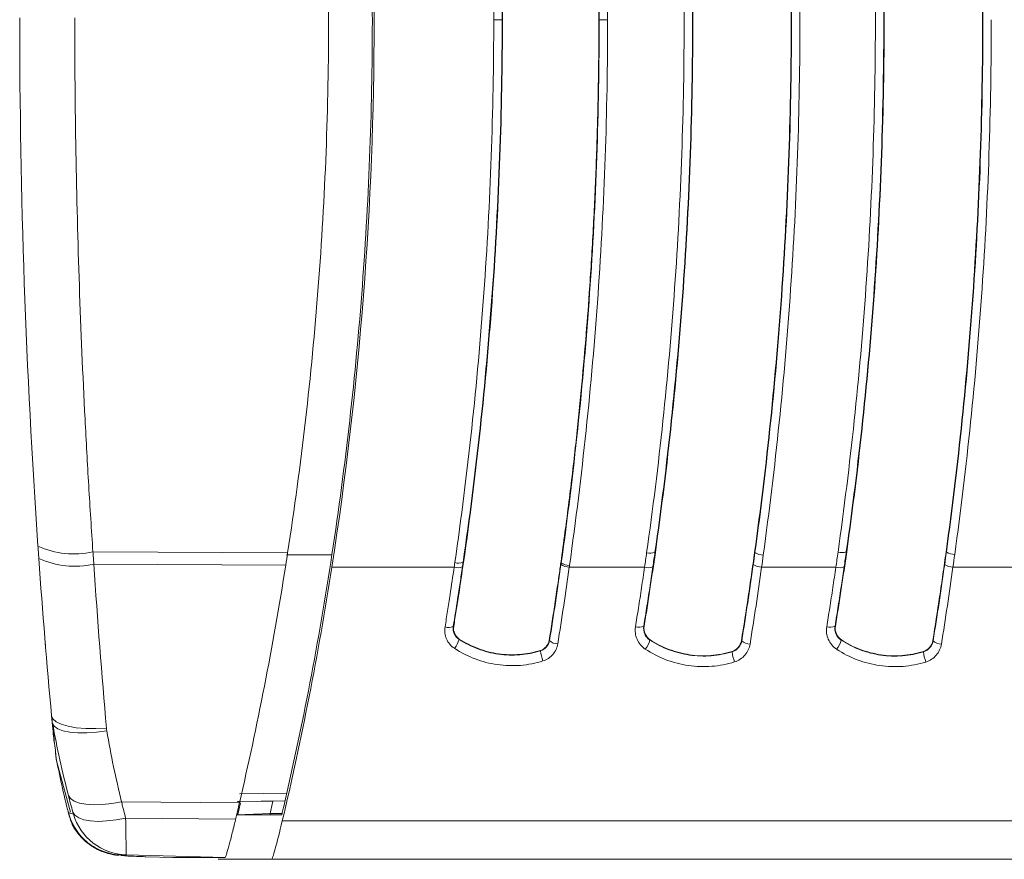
# Model space of a CAD drawing. Header units: millimetres. Extents: x 97 to 538, y 57 to 365.
# Tile 25 of 42: x 343 to 366, y 325 to 345. Entities that reach past the tile are written whole.
import ezdxf

# ---------------------------------------------------------------- set-up
doc = ezdxf.new("R2010")
doc.units = ezdxf.units.MM

msp = doc.modelspace()

# ---------------------------------------------------------------- linework, layer by layer
at = {"color": 7, "linetype": 'Continuous', "lineweight": 15}
for p, q in [((354.02, 345.203), (353.82, 345.203)), ((354.02, 345.203), (354.028, 345.203)), ((356.337, 345.203), (356.329, 345.203)), ((356.537, 345.203), (356.337, 345.203)), ((344.258, 332.513), (348.904, 332.493)), ((348.877, 332.442), (349.965, 332.445)), ((357.667, 332.5), (357.676, 332.498)), ((360.053, 332.498), (360.044, 332.499)), ((362.232, 332.514), (362.241, 332.513)), ((364.621, 332.512), (364.612, 332.513)), ((344.278, 332.219), (348.859, 332.198)), ((353.09, 332.263), (353.099, 332.261)), ((355.431, 332.253), (355.422, 332.254)), ((352.877, 332.149), (349.958, 332.149)), ((357.42, 332.149), (355.623, 332.149)), ((361.983, 332.149), (360.211, 332.149)), ((366.551, 332.149), (364.777, 332.149)), ((352.856, 330.737), (352.865, 330.736)), ((357.399, 330.741), (357.408, 330.739)), ((361.963, 330.741), (361.971, 330.739)), ((343.118, 330.39), (343.13, 330.238)), ((352.997, 330.435), (352.993, 330.429)), ((355.143, 330.4), (355.151, 330.399)), ((357.55, 330.417), (357.546, 330.411)), ((359.73, 330.397), (359.738, 330.395)), ((362.114, 330.416), (362.109, 330.41)), ((364.296, 330.397), (364.304, 330.395)), ((354.936, 330.153), (354.934, 330.16)), ((359.507, 330.131), (359.505, 330.139)), ((364.072, 330.13), (364.07, 330.137)), ((343.379, 327.583), (343.354, 327.855)), ((343.375, 327.634), (343.375, 327.633)), ((343.375, 327.633), (343.378, 327.603)), ((343.38, 327.562), (343.722, 326.305)), ((347.753, 326.741), (348.881, 326.761)), ((344.939, 326.555), (347.754, 326.528)), ((348.841, 326.578), (347.702, 326.558)), ((347.782, 326.528), (347.716, 326.247)), ((348.548, 326.567), (348.482, 326.233)), ((345.039, 326.166), (347.662, 326.14)), ((348.497, 326.275), (347.687, 326.246)), ((388.087, 326.096), (348.776, 326.096)), ((345.051, 325.29), (347.412, 325.228)), ((347.41, 325.227), (345.051, 325.289)), ((345.52, 325.244), (346.177, 325.227)), ((347.245, 325.183), (348.521, 325.183)), ((348.521, 325.183), (388.094, 325.183))]:
    msp.add_line(p, q, dxfattribs=at)
at = {"color": 7, "linetype": 'Continuous', "lineweight": 15, "flags": 128}
for points in [[(343.272, 328.605), (343.303, 328.53), (343.381, 328.461), (343.504, 328.402), (343.666, 328.355), (343.862, 328.321), (344.086, 328.302), (344.328, 328.298), (344.581, 328.309)], [(343.297, 328.423), (343.337, 328.354), (343.42, 328.295), (343.544, 328.249), (343.705, 328.216), (343.896, 328.2), (344.113, 328.198), (344.346, 328.213), (344.589, 328.243)], [(343.672, 326.706), (343.721, 326.631), (343.809, 326.569), (343.934, 326.523), (344.092, 326.494), (344.277, 326.482), (344.485, 326.489), (344.708, 326.513), (344.939, 326.555)], [(347.73, 326.558), (347.781, 326.559), (348.549, 326.572)], [(343.667, 326.29), (343.667, 326.29), (343.673, 326.295), (343.673, 326.295), (343.673, 326.295)], [(343.779, 326.31), (343.83, 326.234), (343.919, 326.172), (344.044, 326.126), (344.201, 326.098), (344.385, 326.087), (344.59, 326.096), (344.81, 326.122), (345.039, 326.166)]]:
    msp.add_lwpolyline(points, dxfattribs=at)
at = {"color": 7, "linetype": 'Continuous', "lineweight": 15}
for centre, radius, start, end in [((343.808, 334.577), 2.113, 245.94, 282.302), ((357.559, 332.805), 0.324, 253.9003, 289.468), ((360.248, 332.778), 0.342, 235.1183, 270.4683), ((362.124, 332.82), 0.324, 253.9128, 289.449), ((364.816, 332.793), 0.342, 235.1566, 270.466), ((343.829, 334.242), 2.072, 245.4354, 282.536), ((352.982, 332.563), 0.319, 253.6412, 289.7909), ((355.621, 332.485), 0.336, 234.4084, 270.4368), ((355.626, 332.527), 0.337, 234.5086, 270.4423), ((360.208, 332.485), 0.336, 234.413, 270.4466), ((364.774, 332.485), 0.336, 234.4167, 270.4448), ((352.966, 332.453), 0.317, 253.5242, 289.9323), ((357.509, 332.453), 0.317, 253.5165, 289.9251), ((362.073, 332.453), 0.317, 253.514, 289.9275), ((352.742, 330.969), 0.258, 251.1861, 296.196), ((357.286, 330.973), 0.258, 251.1786, 296.1734), ((361.849, 330.973), 0.258, 251.1786, 296.1734), ((352.502, 330.542), 0.504, 319.1272, 346.9917), ((355.341, 330.588), 0.268, 224.7549, 271.4748), ((357.056, 330.524), 0.502, 319.0618, 347.0228), ((359.929, 330.584), 0.268, 224.7442, 271.4869), ((361.62, 330.522), 0.502, 319.0598, 347.028), ((364.495, 330.584), 0.268, 224.7466, 271.4882), ((355.832, 330.243), 0.9, 185.6867, 201.6137), ((360.403, 330.22), 0.9, 185.6462, 201.5891), ((364.968, 330.219), 0.9, 185.6447, 201.589), ((362.568, 331.205), 19.522, 190.5417, 194.5663), ((345.087, 326.641), 1.351, 196.4589, 268.4611), ((345.086, 326.638), 1.349, 196.3414, 268.4901)]:
    msp.add_arc(centre, radius, start, end, dxfattribs=at)
for points, knots in [([(349.908, 358.31), (350.239, 356.189), (350.491, 354.047), (350.746, 350.804), (350.811, 349.718), (350.899, 347.547), (350.922, 346.46), (350.926, 344.284), (350.907, 343.193), (350.828, 341.024), (350.767, 339.943), (350.525, 336.713), (350.283, 334.576), (349.961, 332.454)], [0, 0, 0, 0, 0.25, 0.25, 0.375, 0.375, 0.5, 0.5, 0.625, 0.625, 0.75, 0.75, 1, 1, 1, 1]), ([(349.958, 332.149), (350.627, 336.452), (350.965, 340.788), (350.968, 346.249), (350.948, 347.344), (350.864, 349.537), (350.801, 350.638), (350.546, 353.931), (350.293, 356.104), (349.958, 358.256)], [0, 0, 0, 0, 0.5, 0.5, 0.625, 0.625, 0.75, 0.75, 1, 1, 1, 1]), ([(348.904, 332.493), (349.065, 333.54), (349.207, 334.592), (349.451, 336.708), (349.553, 337.773), (349.799, 340.972), (349.881, 343.111), (349.88, 345.791), (349.875, 346.327), (349.855, 347.4), (349.839, 347.938), (349.778, 349.546), (349.716, 350.614), (349.471, 353.805), (349.226, 355.916), (348.904, 358.01)], [0, 0, 0, 0, 0.00322219, 0.00322219, 0.00644437, 0.00644437, 0.01288875, 0.01288875, 0.01449984, 0.01449984, 0.01611093, 0.01611093, 0.01933312, 0.01933312, 0.02577749, 0.02577749, 0.02577749, 0.02577749]), ([(353.82, 345.203), (353.82, 347.38), (353.741, 349.554), (353.43, 353.878), (353.198, 356.026), (352.892, 358.148)], [0, 0, 0, 0, 0.5, 0.5, 1, 1, 1, 1]), ([(353.09, 358.142), (353.396, 356.022), (353.629, 353.874), (353.941, 349.552), (354.02, 347.379), (354.02, 345.203)], [0, 0, 0, 0, 0.5, 0.5, 1, 1, 1, 1]), ([(354.028, 345.203), (354.028, 347.38), (353.95, 349.554), (353.638, 353.877), (353.405, 356.024), (353.099, 358.144)], [0, 0, 0, 0, 0.5, 0.5, 1, 1, 1, 1]), ([(355.422, 358.151), (355.456, 357.904), (355.525, 357.405), (355.622, 356.646), (355.716, 355.869), (355.804, 355.074), (355.887, 354.261), (355.965, 353.43), (356.037, 352.581), (356.112, 351.576), (356.185, 350.419), (356.25, 349.116), (356.295, 347.812), (356.324, 346.507), (356.327, 345.637), (356.329, 345.203)], [0, 0, 0, 0, 0.05814, 0.117525, 0.178154, 0.240027, 0.303143, 0.367503, 0.433106, 0.499953, 0.600123, 0.700209, 0.800215, 0.900143, 1, 1, 1, 1]), ([(355.629, 358.215), (355.928, 356.081), (356.156, 353.924), (356.461, 349.577), (356.537, 347.391), (356.537, 345.203)], [0, 0, 0, 0, 0.5, 0.5, 1, 1, 1, 1]), ([(358.363, 345.203), (358.363, 347.34), (358.287, 349.47), (357.988, 353.717), (357.764, 355.826), (357.469, 357.911)], [0, 0, 0, 0, 0.5, 0.5, 1, 1, 1, 1]), ([(357.667, 357.905), (357.962, 355.822), (358.187, 353.714), (358.487, 349.468), (358.563, 347.339), (358.563, 345.203)], [0, 0, 0, 0, 0.5, 0.5, 1, 1, 1, 1]), ([(358.571, 345.203), (358.571, 347.34), (358.496, 349.47), (358.195, 353.716), (357.971, 355.824), (357.676, 357.907)], [0, 0, 0, 0, 0.5, 0.5, 1, 1, 1, 1]), ([(360.044, 357.906), (360.332, 355.822), (360.55, 353.715), (360.843, 349.469), (360.917, 347.339), (360.917, 345.203)], [0, 0, 0, 0, 0.5, 0.5, 1, 1, 1, 1]), ([(360.925, 345.203), (360.925, 346.269), (360.907, 347.337), (360.833, 349.467), (360.778, 350.53), (360.632, 352.653), (360.541, 353.71), (360.323, 355.817), (360.196, 356.866), (360.053, 357.907)], [0, 0, 0, 0, 0.25, 0.25, 0.5, 0.5, 0.75, 0.75, 1, 1, 1, 1]), ([(360.251, 357.968), (360.539, 355.874), (360.758, 353.755), (361.051, 349.489), (361.125, 347.349), (361.125, 345.203)], [0, 0, 0, 0, 0.5, 0.5, 1, 1, 1, 1]), ([(362.926, 345.203), (362.926, 347.337), (362.851, 349.47), (362.551, 353.713), (362.328, 355.814), (362.034, 357.897)], [0, 0, 0, 0, 0.5, 0.5, 1, 1, 1, 1]), ([(364.612, 357.892), (364.899, 355.811), (365.117, 353.705), (365.409, 349.465), (365.483, 347.337), (365.483, 345.203)], [0, 0, 0, 0, 0.5, 0.5, 1, 1, 1, 1]), ([(365.491, 345.203), (365.491, 346.268), (365.473, 347.335), (365.4, 349.462), (365.345, 350.524), (365.199, 352.645), (365.108, 353.701), (364.89, 355.805), (364.764, 356.853), (364.621, 357.893)], [0, 0, 0, 0, 0.25, 0.25, 0.5, 0.5, 0.75, 0.75, 1, 1, 1, 1]), ([(343.825, 345.251), (343.825, 343.111), (343.862, 340.979), (343.971, 337.795), (344.016, 336.735), (344.097, 335.15), (344.126, 334.622), (344.189, 333.567), (344.222, 333.037), (344.258, 332.513)], [0, 0, 0, 0, 0.5, 0.5, 0.75, 0.75, 0.875, 0.875, 1, 1, 1, 1]), ([(352.892, 332.257), (353.198, 334.379), (353.43, 336.525), (353.741, 340.85), (353.82, 343.025), (353.82, 345.203)], [0, 0, 0, 0, 0.5, 0.5, 1, 1, 1, 1]), ([(354.02, 345.203), (354.02, 343.028), (353.941, 340.852), (353.629, 336.529), (353.396, 334.383), (353.09, 332.263)], [0, 0, 0, 0, 0.5, 0.5, 1, 1, 1, 1]), ([(353.099, 332.261), (353.405, 334.381), (353.638, 336.527), (353.95, 340.85), (354.028, 343.025), (354.028, 345.203)], [0, 0, 0, 0, 0.5, 0.5, 1, 1, 1, 1]), ([(356.329, 345.203), (356.328, 344.96), (356.327, 344.474), (356.318, 343.746), (356.304, 343.019), (356.284, 342.293), (356.259, 341.569), (356.228, 340.846), (356.191, 340.124), (356.149, 339.405), (356.092, 338.553), (356.015, 337.541), (355.908, 336.339), (355.775, 335.051), (355.616, 333.678), (355.488, 332.738), (355.422, 332.254)], [0, 0, 0, 0, 0.055806, 0.111548, 0.167227, 0.222842, 0.278392, 0.333879, 0.389301, 0.444658, 0.499949, 0.585966, 0.678977, 0.778985, 0.885992, 1, 1, 1, 1]), ([(355.431, 332.253), (355.729, 334.375), (355.957, 336.524), (356.261, 340.85), (356.337, 343.025), (356.337, 345.203)], [0, 0, 0, 0, 0.5, 0.5, 1, 1, 1, 1]), ([(356.537, 345.203), (356.537, 343.014), (356.461, 340.829), (356.156, 336.483), (355.928, 334.324), (355.629, 332.19)], [0, 0, 0, 0, 0.5, 0.5, 1, 1, 1, 1]), ([(357.469, 332.494), (357.764, 334.579), (357.987, 336.683), (358.287, 340.93), (358.363, 343.066), (358.363, 345.203)], [0, 0, 0, 0, 0.5, 0.5, 1, 1, 1, 1]), ([(358.563, 345.203), (358.563, 343.067), (358.487, 340.932), (358.186, 336.687), (357.962, 334.583), (357.667, 332.5)], [0, 0, 0, 0, 0.5, 0.5, 1, 1, 1, 1]), ([(357.676, 332.498), (357.971, 334.581), (358.195, 336.684), (358.495, 340.93), (358.571, 343.066), (358.571, 345.203)], [0, 0, 0, 0, 0.5, 0.5, 1, 1, 1, 1]), ([(360.917, 345.203), (360.917, 343.066), (360.843, 340.936), (360.55, 336.69), (360.332, 334.583), (360.044, 332.499)], [0, 0, 0, 0, 0.5, 0.5, 1, 1, 1, 1]), ([(360.053, 332.498), (360.34, 334.582), (360.559, 336.691), (360.852, 340.937), (360.925, 343.066), (360.925, 345.203)], [0, 0, 0, 0, 0.5, 0.5, 1, 1, 1, 1]), ([(361.125, 345.203), (361.125, 343.056), (361.051, 340.916), (360.758, 336.65), (360.539, 334.532), (360.251, 332.437)], [0, 0, 0, 0, 0.5, 0.5, 1, 1, 1, 1]), ([(362.034, 332.508), (362.328, 334.591), (362.551, 336.693), (362.851, 340.935), (362.926, 343.068), (362.926, 345.203)], [0, 0, 0, 0, 0.5, 0.5, 1, 1, 1, 1]), ([(363.126, 345.203), (363.126, 343.07), (363.05, 340.937), (362.75, 336.697), (362.527, 334.595), (362.232, 332.514)], [0, 0, 0, 0, 0.5, 0.5, 1, 1, 1, 1]), ([(362.241, 332.513), (362.535, 334.593), (362.759, 336.694), (363.059, 340.935), (363.135, 343.068), (363.135, 345.203)], [0, 0, 0, 0, 0.5, 0.5, 1, 1, 1, 1]), ([(365.483, 345.203), (365.483, 343.068), (365.409, 340.941), (365.117, 336.7), (364.899, 334.594), (364.612, 332.513)], [0, 0, 0, 0, 0.5, 0.5, 1, 1, 1, 1]), ([(364.621, 332.512), (364.908, 334.594), (365.126, 336.7), (365.418, 340.942), (365.491, 343.069), (365.491, 345.203)], [0, 0, 0, 0, 0.5, 0.5, 1, 1, 1, 1]), ([(365.691, 345.203), (365.691, 343.059), (365.618, 340.921), (365.325, 336.66), (365.107, 334.543), (364.819, 332.451)], [0, 0, 0, 0, 0.5, 0.5, 1, 1, 1, 1]), ([(342.967, 332.357), (342.965, 332.382), (342.963, 332.408), (342.962, 332.433), (342.96, 332.459), (342.958, 332.484), (342.956, 332.51), (342.953, 332.556), (342.95, 332.602), (342.947, 332.648)], [0, 0, 0, 0, 0.0000776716, 0.0000776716, 0.0000776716, 0.0001553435, 0.0001553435, 0.0001553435, 0.0002962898, 0.0002962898, 0.0002962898, 0.0002962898]), ([(344.258, 332.513), (344.258, 332.513), (344.258, 332.513), (344.258, 332.513), (344.261, 332.467), (344.264, 332.42), (344.268, 332.373), (344.269, 332.347), (344.271, 332.322), (344.273, 332.296), (344.275, 332.27), (344.277, 332.245), (344.278, 332.219), (344.278, 332.219), (344.278, 332.219), (344.278, 332.219)], [-0.00000006, -0.00000006, -0.00000006, -0.00000006, 0, 0, 0, 0.0001424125, 0.0001424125, 0.0001424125, 0.0002209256, 0.0002209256, 0.0002209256, 0.0002993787, 0.0002993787, 0.0002993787, 0.0002994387, 0.0002994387, 0.0002994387, 0.0002994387]), ([(357.408, 330.739), (357.432, 330.886), (357.456, 331.033), (357.479, 331.18), (357.502, 331.327), (357.525, 331.474), (357.547, 331.622), (357.591, 331.913), (357.634, 332.206), (357.676, 332.498)], [0, 0, 0, 0, 0.000455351, 0.000455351, 0.000455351, 0.000910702, 0.000910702, 0.000910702, 0.001811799, 0.001811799, 0.001811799, 0.001811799]), ([(357.667, 332.5), (357.667, 332.5), (357.667, 332.5), (357.667, 332.5), (357.651, 332.385), (357.634, 332.27), (357.617, 332.155)], [-0.00000006, -0.00000006, -0.00000006, -0.00000006, 0, 0, 0, 0.0003531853, 0.0003531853, 0.0003531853, 0.0003531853]), ([(360.044, 332.499), (360.019, 332.322), (359.994, 332.145), (359.969, 331.969), (359.944, 331.792), (359.918, 331.615), (359.891, 331.439), (359.839, 331.091), (359.786, 330.743), (359.73, 330.397)], [0, 0, 0, 0, 0.000545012, 0.000545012, 0.000545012, 0.001090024, 0.001090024, 0.001090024, 0.002165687, 0.002165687, 0.002165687, 0.002165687]), ([(360.013, 332.212), (360.026, 332.307), (360.04, 332.403), (360.053, 332.498), (360.053, 332.498), (360.053, 332.498), (360.053, 332.498)], [0, 0, 0, 0, 0.00029326, 0.00029326, 0.00029326, 0.00029332, 0.00029332, 0.00029332, 0.00029332]), ([(361.971, 330.739), (361.996, 330.887), (362.019, 331.036), (362.043, 331.184), (362.066, 331.332), (362.089, 331.481), (362.111, 331.629), (362.156, 331.923), (362.199, 332.218), (362.241, 332.513)], [0, 0, 0, 0, 0.000459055, 0.000459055, 0.000459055, 0.000918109, 0.000918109, 0.000918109, 0.001826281, 0.001826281, 0.001826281, 0.001826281]), ([(362.232, 332.514), (362.232, 332.514), (362.232, 332.514), (362.232, 332.514), (362.215, 332.394), (362.198, 332.275), (362.181, 332.155)], [-0.00000006, -0.00000006, -0.00000006, -0.00000006, 0, 0, 0, 0.0003678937, 0.0003678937, 0.0003678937, 0.0003678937]), ([(364.612, 332.513), (364.587, 332.335), (364.562, 332.157), (364.537, 331.979), (364.511, 331.801), (364.485, 331.623), (364.458, 331.445), (364.406, 331.095), (364.352, 330.745), (364.296, 330.397)], [0, 0, 0, 0, 0.00054875, 0.00054875, 0.00054875, 0.0010975, 0.0010975, 0.0010975, 0.002180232, 0.002180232, 0.002180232, 0.002180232]), ([(364.579, 332.212), (364.593, 332.312), (364.607, 332.412), (364.621, 332.512), (364.621, 332.512), (364.621, 332.512), (364.621, 332.512)], [0, 0, 0, 0, 0.0003075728, 0.0003075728, 0.0003075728, 0.0003076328, 0.0003076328, 0.0003076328, 0.0003076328]), ([(352.865, 330.736), (352.886, 330.863), (352.906, 330.99), (352.926, 331.118), (352.946, 331.245), (352.966, 331.373), (352.986, 331.501), (353.025, 331.754), (353.062, 332.007), (353.099, 332.261)], [0, 0, 0, 0, 0.000394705, 0.000394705, 0.000394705, 0.000789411, 0.000789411, 0.000789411, 0.001572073, 0.001572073, 0.001572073, 0.001572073]), ([(353.09, 332.263), (353.09, 332.263), (353.09, 332.263), (353.09, 332.263), (353.085, 332.227), (353.08, 332.191), (353.074, 332.155)], [-0.00000006, -0.00000006, -0.00000006, -0.00000006, 0, 0, 0, 0.000110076, 0.000110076, 0.000110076, 0.000110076]), ([(355.407, 332.149), (355.409, 332.166), (355.412, 332.202), (355.418, 332.237), (355.422, 332.254)], [0, 0, 0, 0, 0.497645, 1, 1, 1, 1]), ([(355.425, 332.212), (355.427, 332.226), (355.429, 332.239), (355.431, 332.253), (355.431, 332.253), (355.431, 332.253), (355.431, 332.253)], [0, 0, 0, 0, 0.00004169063, 0.00004169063, 0.00004169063, 0.00004175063, 0.00004175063, 0.00004175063, 0.00004175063]), ([(352.659, 330.724), (352.679, 330.852), (352.7, 330.98), (352.72, 331.108), (352.74, 331.237), (352.76, 331.365), (352.779, 331.494), (352.812, 331.712), (352.845, 331.93), (352.877, 332.149)], [0, 0, 0, 0, 0.000398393, 0.000398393, 0.000398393, 0.000796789, 0.000796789, 0.000796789, 0.001471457, 0.001471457, 0.001471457, 0.001471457]), ([(353.074, 332.155), (353.056, 332.027), (353.037, 331.899), (353.018, 331.771), (352.998, 331.644), (352.979, 331.516), (352.959, 331.389), (352.926, 331.171), (352.891, 330.954), (352.856, 330.737), (352.856, 330.737), (352.856, 330.737), (352.856, 330.737)], [0, 0, 0, 0, 0.000394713, 0.000394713, 0.000394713, 0.000789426, 0.000789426, 0.000789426, 0.001464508, 0.001464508, 0.001464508, 0.001464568, 0.001464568, 0.001464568, 0.001464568]), ([(355.407, 332.149), (355.39, 332.028), (355.373, 331.907), (355.355, 331.787), (355.332, 331.631), (355.309, 331.475), (355.286, 331.32), (355.239, 331.013), (355.192, 330.706), (355.143, 330.4)], [0.000108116, 0.000108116, 0.000108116, 0.000108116, 0.000480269, 0.000480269, 0.000480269, 0.000960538, 0.000960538, 0.000960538, 0.001910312, 0.001910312, 0.001910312, 0.001910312]), ([(357.202, 330.728), (357.226, 330.875), (357.249, 331.023), (357.272, 331.171), (357.298, 331.333), (357.323, 331.496), (357.347, 331.659), (357.372, 331.822), (357.396, 331.986), (357.42, 332.149)], [0, 0, 0, 0, 0.00045961, 0.00045961, 0.00045961, 0.000963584, 0.000963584, 0.000963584, 0.001467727, 0.001467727, 0.001467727, 0.001467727]), ([(357.617, 332.155), (357.596, 332.007), (357.574, 331.86), (357.552, 331.712), (357.527, 331.55), (357.502, 331.388), (357.477, 331.226), (357.451, 331.064), (357.426, 330.902), (357.399, 330.741), (357.399, 330.741), (357.399, 330.741), (357.399, 330.741)], [0, 0, 0, 0, 0.000455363, 0.000455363, 0.000455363, 0.000958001, 0.000958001, 0.000958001, 0.001460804, 0.001460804, 0.001460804, 0.001460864, 0.001460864, 0.001460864, 0.001460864]), ([(361.765, 330.728), (361.789, 330.877), (361.813, 331.026), (361.836, 331.175), (361.861, 331.337), (361.886, 331.499), (361.911, 331.661), (361.935, 331.824), (361.959, 331.986), (361.983, 332.149)], [0, 0, 0, 0, 0.000463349, 0.000463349, 0.000463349, 0.00096533, 0.00096533, 0.00096533, 0.00146748, 0.00146748, 0.00146748, 0.00146748]), ([(362.181, 332.155), (362.159, 332.006), (362.137, 331.857), (362.114, 331.709), (362.09, 331.547), (362.065, 331.385), (362.04, 331.224), (362.014, 331.063), (361.989, 330.902), (361.963, 330.741), (361.963, 330.741), (361.963, 330.741), (361.963, 330.741)], [0, 0, 0, 0, 0.000459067, 0.000459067, 0.000459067, 0.000959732, 0.000959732, 0.000959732, 0.001460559, 0.001460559, 0.001460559, 0.001460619, 0.001460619, 0.001460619, 0.001460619]), ([(352.883, 330.213), (352.799, 330.268), (352.734, 330.347), (352.656, 330.527), (352.643, 330.627), (352.659, 330.724)], [0, 0, 0, 0, 0.5, 0.5, 1, 1, 1, 1]), ([(352.856, 330.737), (352.847, 330.679), (352.855, 330.619), (352.901, 330.511), (352.942, 330.462), (352.993, 330.429)], [0, 0, 0, 0, 0.5, 0.5, 1, 1, 1, 1]), ([(357.436, 330.195), (357.348, 330.252), (357.28, 330.335), (357.199, 330.522), (357.186, 330.626), (357.202, 330.728)], [0, 0, 0, 0, 0.5, 0.5, 1, 1, 1, 1]), ([(357.399, 330.741), (357.39, 330.679), (357.398, 330.614), (357.448, 330.499), (357.491, 330.446), (357.546, 330.411)], [0, 0, 0, 0, 0.5, 0.5, 1, 1, 1, 1]), ([(362, 330.193), (361.912, 330.251), (361.844, 330.334), (361.762, 330.522), (361.749, 330.626), (361.765, 330.728)], [0, 0, 0, 0, 0.5, 0.5, 1, 1, 1, 1]), ([(361.963, 330.741), (361.953, 330.679), (361.961, 330.614), (362.011, 330.498), (362.055, 330.445), (362.109, 330.41)], [0, 0, 0, 0, 0.5, 0.5, 1, 1, 1, 1]), ([(352.993, 330.429), (353.134, 330.337), (353.287, 330.259), (353.603, 330.14), (353.766, 330.099), (354.102, 330.051), (354.273, 330.046), (354.608, 330.072), (354.774, 330.104), (354.936, 330.153)], [0, 0, 0, 0, 0.25, 0.25, 0.5, 0.5, 0.75, 0.75, 1, 1, 1, 1]), ([(354.934, 330.16), (354.771, 330.111), (354.607, 330.08), (354.274, 330.053), (354.103, 330.058), (353.768, 330.106), (353.606, 330.147), (353.291, 330.266), (353.139, 330.343), (352.997, 330.435)], [0, 0, 0, 0, 0.25, 0.25, 0.5, 0.5, 0.75, 0.75, 1, 1, 1, 1]), ([(354.936, 330.153), (354.993, 330.171), (355.043, 330.205), (355.117, 330.291), (355.142, 330.345), (355.151, 330.399)], [0, 0, 0, 0, 0.5, 0.5, 1, 1, 1, 1]), ([(355.348, 330.32), (355.333, 330.226), (355.293, 330.138), (355.17, 329.994), (355.088, 329.94), (354.995, 329.911)], [0, 0, 0, 0, 0.5, 0.5, 1, 1, 1, 1]), ([(357.546, 330.411), (357.687, 330.318), (357.84, 330.24), (358.161, 330.119), (358.325, 330.077), (358.662, 330.029), (358.836, 330.023), (359.176, 330.05), (359.344, 330.081), (359.507, 330.131)], [0, 0, 0, 0, 0.25, 0.25, 0.5, 0.5, 0.75, 0.75, 1, 1, 1, 1]), ([(359.505, 330.139), (359.178, 330.038), (358.83, 330.012), (358.327, 330.084), (358.159, 330.127), (357.843, 330.247), (357.693, 330.324), (357.55, 330.417)], [0, 0, 0, 0, 0.5, 0.5, 0.75, 0.75, 1, 1, 1, 1]), ([(359.507, 330.131), (359.568, 330.15), (359.623, 330.186), (359.702, 330.279), (359.729, 330.337), (359.738, 330.395)], [0, 0, 0, 0, 0.5, 0.5, 1, 1, 1, 1]), ([(359.936, 330.316), (359.92, 330.218), (359.877, 330.126), (359.749, 329.976), (359.663, 329.919), (359.566, 329.889)], [0, 0, 0, 0, 0.5, 0.5, 1, 1, 1, 1]), ([(362.109, 330.41), (362.251, 330.317), (362.404, 330.239), (362.725, 330.118), (362.89, 330.076), (363.227, 330.027), (363.401, 330.022), (363.741, 330.048), (363.909, 330.08), (364.072, 330.13)], [0, 0, 0, 0, 0.25, 0.25, 0.5, 0.5, 0.75, 0.75, 1, 1, 1, 1]), ([(364.07, 330.137), (363.742, 330.037), (363.394, 330.011), (362.891, 330.083), (362.724, 330.126), (362.407, 330.246), (362.256, 330.323), (362.114, 330.416)], [0, 0, 0, 0, 0.5, 0.5, 0.75, 0.75, 1, 1, 1, 1]), ([(364.072, 330.13), (364.133, 330.149), (364.188, 330.185), (364.268, 330.278), (364.295, 330.336), (364.304, 330.395)], [0, 0, 0, 0, 0.5, 0.5, 1, 1, 1, 1]), ([(364.502, 330.316), (364.486, 330.218), (364.443, 330.125), (364.314, 329.975), (364.229, 329.917), (364.131, 329.887)], [0, 0, 0, 0, 0.5, 0.5, 1, 1, 1, 1]), ([(354.995, 329.911), (354.818, 329.856), (354.638, 329.822), (354.275, 329.793), (354.088, 329.799), (353.723, 329.851), (353.546, 329.897), (353.202, 330.027), (353.037, 330.111), (352.883, 330.213)], [0, 0, 0, 0, 0.25, 0.25, 0.5, 0.5, 0.75, 0.75, 1, 1, 1, 1]), ([(359.566, 329.889), (359.388, 329.834), (359.206, 329.799), (358.837, 329.77), (358.648, 329.777), (358.1, 329.856), (357.745, 329.99), (357.436, 330.195)], [0, 0, 0, 0, 0.25, 0.25, 0.5, 0.5, 1, 1, 1, 1]), ([(364.131, 329.887), (363.953, 329.832), (363.771, 329.798), (363.402, 329.769), (363.213, 329.775), (362.664, 329.854), (362.309, 329.989), (362, 330.193)], [0, 0, 0, 0, 0.25, 0.25, 0.5, 0.5, 1, 1, 1, 1]), ([(344.939, 326.555), (344.939, 326.555), (344.939, 326.555), (344.939, 326.555), (344.948, 326.519), (344.957, 326.484), (344.966, 326.448), (344.975, 326.413), (344.984, 326.377), (344.993, 326.341), (345.008, 326.283), (345.023, 326.225), (345.039, 326.166), (345.039, 326.166), (345.039, 326.166), (345.039, 326.166)], [-0.00000006, -0.00000006, -0.00000006, -0.00000006, 0, 0, 0, 0.0001180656, 0.0001180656, 0.0001180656, 0.0002361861, 0.0002361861, 0.0002361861, 0.000430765, 0.000430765, 0.000430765, 0.000430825, 0.000430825, 0.000430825, 0.000430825]), ([(343.671, 326.292), (343.699, 326.194), (343.764, 325.972), (343.948, 325.731), (344.135, 325.556), (344.305, 325.447), (344.455, 325.375), (344.563, 325.337), (344.66, 325.31), (344.764, 325.288), (344.83, 325.279), (344.86, 325.277), (344.869, 325.276)], [0, 0, 0, 0, 0.035941, 0.081843, 0.129006, 0.181625, 0.245021, 0.326113, 0.421578, 0.62181, 0.891559, 1, 1, 1, 1]), ([(343.673, 326.295), (343.71, 326.153), (343.769, 326.021), (343.928, 325.776), (344.026, 325.669), (344.254, 325.487), (344.381, 325.416), (344.655, 325.317), (344.8, 325.289), (344.945, 325.286)], [0, 0, 0, 0, 0.25, 0.25, 0.5, 0.5, 0.75, 0.75, 1, 1, 1, 1]), ([(343.792, 326.258), (343.792, 326.258), (343.792, 326.259), (343.791, 326.261), (343.791, 326.264), (343.79, 326.268), (343.789, 326.273), (343.787, 326.278), (343.786, 326.283), (343.784, 326.289), (343.783, 326.296), (343.781, 326.303), (343.779, 326.31)], [0, 0, 0, 0, 0.00001851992, 0.00001851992, 0.00001851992, 0.0000455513, 0.0000455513, 0.0000455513, 0.00006925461, 0.00006925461, 0.00006925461, 0.00009336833, 0.00009336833, 0.00009336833, 0.00009336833]), ([(345.039, 326.166), (345.041, 326.043), (345.043, 325.927), (345.045, 325.716), (345.047, 325.625), (345.049, 325.47), (345.05, 325.409), (345.051, 325.322), (345.051, 325.297), (345.051, 325.29)], [0, 0, 0, 0, 0.25, 0.25, 0.5, 0.5, 0.75, 0.75, 1, 1, 1, 1]), ([(347.662, 326.14), (347.654, 326.103), (347.637, 326.032), (347.613, 325.936), (347.593, 325.855), (347.567, 325.748), (347.535, 325.625), (347.499, 325.493), (347.469, 325.385), (347.444, 325.303), (347.424, 325.247), (347.416, 325.235), (347.412, 325.228)], [0, 0, 0, 0, 0.073485, 0.139991, 0.198843, 0.249689, 0.379889, 0.499546, 0.625215, 0.750659, 0.875624, 1, 1, 1, 1]), ([(348.756, 326.239), (348.637, 326.239), (348.278, 326.239), (347.888, 326.239), (347.742, 326.239), (347.686, 326.239)], [0, 0, 0, 0, 0.235961, 0.707888, 1, 1, 1, 1]), ([(348.511, 326.274), (348.505, 326.274), (348.47, 326.274), (348.558, 326.274), (348.744, 326.274), (348.783, 326.274)], [0, 0, 0, 0, 0.137001, 0.818616, 1, 1, 1, 1]), ([(348.521, 325.183), (348.526, 325.183), (348.536, 325.204), (348.566, 325.29), (348.585, 325.353), (348.653, 325.596), (348.712, 325.828), (348.776, 326.096)], [0, 0, 0, 0, 0.25, 0.25, 0.5, 0.5, 1, 1, 1, 1]), ([(344.945, 325.286), (344.932, 325.282), (344.91, 325.276), (344.981, 325.27), (345.011, 325.268)], [0, 0, 0, 0, 0.57081, 1, 1, 1, 1]), ([(345.011, 325.268), (345.028, 325.265), (345.06, 325.26), (345.217, 325.254), (345.294, 325.251)], [0, 0, 0, 0, 0.512612, 1, 1, 1, 1]), ([(345.051, 325.29), (345.051, 325.29), (345.051, 325.29), (345.051, 325.29), (345.051, 325.29), (345.051, 325.29), (345.051, 325.29), (345.051, 325.289), (345.051, 325.289), (345.051, 325.289), (345.051, 325.289), (345.051, 325.289), (345.051, 325.289), (345.051, 325.289), (345.051, 325.289), (345.051, 325.289)], [-0.00000006, -0.00000006, -0.00000006, -0.00000006, 0, 0, 0, 0.00001654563, 0.00001654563, 0.00001654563, 0.00003326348, 0.00003326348, 0.00003326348, 0.00006654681, 0.00006654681, 0.00006654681, 0.00006660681, 0.00006660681, 0.00006660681, 0.00006660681]), ([(345.294, 325.251), (345.334, 325.25), (345.414, 325.247), (345.502, 325.244), (345.514, 325.244), (345.52, 325.244)], [0, 0, 0, 0, 0.349559, 0.69912, 1, 1, 1, 1]), ([(347.41, 325.227), (347.284, 325.227), (346.906, 325.227), (346.463, 325.227), (346.177, 325.227), (346.135, 325.227), (346.332, 325.227), (346.692, 325.227), (347.089, 325.227), (347.255, 325.227)], [0, 0, 0, 0, 0.082588, 0.247767, 0.412964, 0.570732, 0.728517, 0.886353, 1, 1, 1, 1])]:
    msp.add_open_spline(points, degree=3, knots=knots, dxfattribs=at)
for points in [[(356.337, 345.203), (356.337, 349.558), (356.028, 353.908), (355.431, 358.152)], [(362.232, 357.891), (362.821, 353.734), (363.126, 349.47), (363.126, 345.203)], [(363.135, 345.203), (363.135, 349.47), (362.83, 353.733), (362.241, 357.892)], [(342.947, 332.648), (342.658, 336.815), (342.511, 341.016), (342.511, 345.251)], [(349.961, 332.454), (349.646, 330.38), (349.254, 328.357), (348.811, 326.442)], [(348.859, 332.198), (348.874, 332.296), (348.889, 332.394), (348.904, 332.493)], [(357.42, 332.149), (357.436, 332.264), (357.453, 332.379), (357.469, 332.494)], [(360.251, 332.437), (360.238, 332.341), (360.224, 332.245), (360.211, 332.149)], [(361.983, 332.149), (362, 332.269), (362.017, 332.389), (362.034, 332.508)], [(364.819, 332.451), (364.805, 332.35), (364.791, 332.25), (364.777, 332.149)], [(343.272, 328.605), (343.159, 329.832), (343.057, 331.085), (342.967, 332.357)], [(344.278, 332.219), (344.368, 330.895), (344.469, 329.587), (344.581, 328.309)], [(347.754, 326.528), (348.176, 328.343), (348.551, 330.246), (348.859, 332.198)], [(352.877, 332.149), (352.882, 332.185), (352.887, 332.221), (352.892, 332.257)], [(355.151, 330.399), (355.247, 330.998), (355.339, 331.603), (355.425, 332.212)], [(355.629, 332.19), (355.627, 332.177), (355.625, 332.163), (355.623, 332.149)], [(359.738, 330.395), (359.835, 330.996), (359.927, 331.602), (360.013, 332.212)], [(364.304, 330.395), (364.401, 330.996), (364.493, 331.602), (364.579, 332.212)], [(348.776, 326.096), (349.233, 328.035), (349.632, 330.051), (349.958, 332.149)], [(355.623, 332.149), (355.537, 331.535), (355.445, 330.924), (355.348, 330.32)], [(360.211, 332.149), (360.125, 331.533), (360.033, 330.922), (359.936, 330.316)], [(364.777, 332.149), (364.691, 331.533), (364.599, 330.922), (364.502, 330.316)], [(352.865, 330.736), (352.846, 330.621), (352.899, 330.5), (352.997, 330.435)], [(357.408, 330.739), (357.388, 330.616), (357.444, 330.487), (357.55, 330.417)], [(361.971, 330.739), (361.951, 330.616), (362.008, 330.486), (362.114, 330.416)], [(354.934, 330.16), (355.043, 330.194), (355.125, 330.29), (355.143, 330.4)], [(359.505, 330.139), (359.622, 330.174), (359.711, 330.278), (359.73, 330.397)], [(364.07, 330.137), (364.188, 330.173), (364.277, 330.277), (364.296, 330.397)], [(343.297, 328.423), (343.286, 328.483), (343.277, 328.544), (343.272, 328.605)], [(343.322, 328.069), (343.31, 328.194), (343.293, 328.373), (343.272, 328.605)], [(343.672, 326.706), (343.526, 327.268), (343.4, 327.84), (343.297, 328.423)], [(343.297, 328.423), (343.318, 328.195), (343.334, 328.02), (343.346, 327.897)], [(344.581, 328.309), (344.583, 328.287), (344.586, 328.265), (344.589, 328.243)], [(344.589, 328.243), (344.686, 327.67), (344.803, 327.107), (344.939, 326.555)], [(343.346, 327.897), (343.335, 327.954), (343.327, 328.012), (343.322, 328.069)], [(343.346, 327.897), (343.348, 327.882), (343.351, 327.867), (343.354, 327.852)], [(343.354, 327.852), (343.366, 327.731), (343.373, 327.658), (343.375, 327.634)], [(343.779, 326.31), (343.742, 326.441), (343.706, 326.573), (343.672, 326.706)], [(347.662, 326.14), (347.693, 326.269), (347.723, 326.398), (347.754, 326.528)], [(343.673, 326.295), (343.679, 326.295), (343.711, 326.282), (343.792, 326.258)], [(343.673, 326.295), (343.673, 326.295), (343.673, 326.295), (343.673, 326.295)], [(348.811, 326.442), (348.783, 326.323), (348.761, 326.239), (348.756, 326.239)], [(343.792, 326.258), (343.792, 326.258), (343.792, 326.258), (343.792, 326.258)], [(345.051, 325.289), (344.977, 325.289), (344.949, 325.287), (344.945, 325.286)], [(347.412, 325.228), (347.411, 325.227), (347.41, 325.227), (347.41, 325.227)]]:
    msp.add_open_spline(points, degree=3, dxfattribs=at)

doc.saveas('drawing.dxf')
